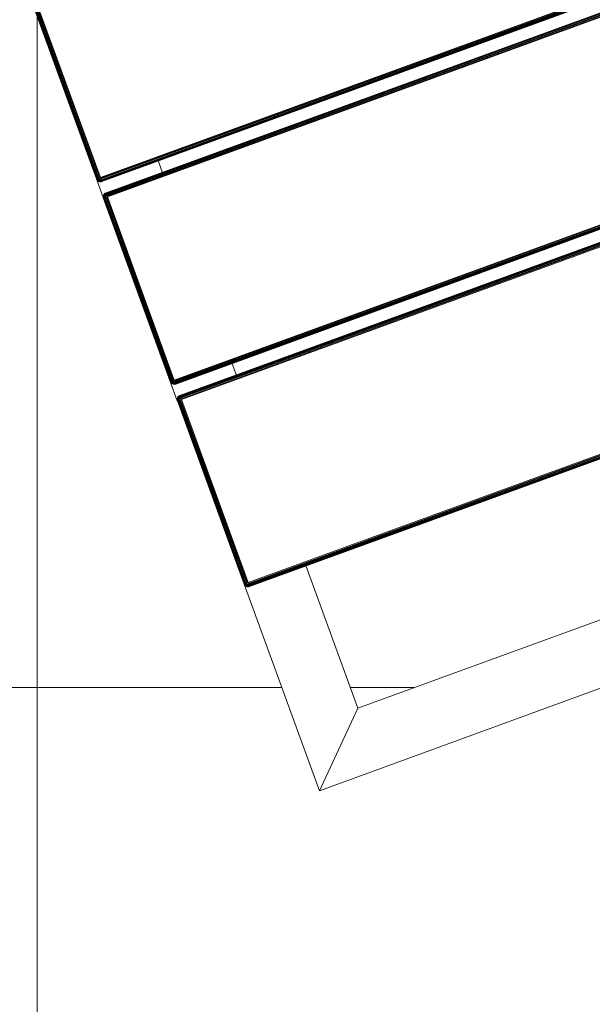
# Model space of a CAD drawing. Header units: millimetres. Extents: x -68595 to 26741, y -534 to 35396.
# Tile 75 of 172: x -57519 to -57252, y 24854 to 25313. Entities that reach past the tile are written whole.
import ezdxf

# ---------------------------------------------------------------- set-up
doc = ezdxf.new("R2010")
doc.units = ezdxf.units.MM
for name, color, linetype, lineweight, true_color in [('Furniture-1', 7, 'Continuous', 9, 0xaaaaaa), ('Kohvikulaud-1', 7, 'Continuous', 9, 0xaaaaaa), ('Surface Pattern-1', 7, 'Continuous', 9, 0x232323)]:
    doc.layers.add(name, color=color, linetype=linetype, lineweight=lineweight, true_color=true_color)

# ---------------------------------------------------------------- blocks, each defined once
blk = doc.blocks.new('MA_Kohvikulaud - Kohvikulaud_DWG-V70-Sisehoov')
at = {"layer": 'Kohvikulaud-1'}
for p, q in [((556.12, -448), (556.12, 448)), ((556.49, 448), (556.49, -448)), ((556.86, 448), (556.86, -448)), ((557.22, 448), (557.22, -448)), ((557.54, 448), (557.54, -448)), ((557.8, 448), (557.8, -448)), ((557.98, 448), (557.98, -448)), ((558.09, -448), (558.09, 448)), ((563.78, 448), (563.78, -448)), ((563.89, 448), (563.89, -448)), ((564.08, 448), (564.08, -448)), ((564.34, 448), (564.34, -448)), ((564.66, 448), (564.66, -448)), ((565.01, 448), (565.01, -448)), ((565.39, -448), (565.39, 448)), ((565.75, 448), (565.75, -448)), ((656.75, -448), (656.75, 448)), ((657.11, 448), (657.11, -448)), ((657.49, 448), (657.49, -448)), ((657.84, 448), (657.84, -448)), ((658.16, 448), (658.16, -448)), ((658.42, 448), (658.42, -448)), ((658.61, 448), (658.61, -448)), ((658.72, -448), (658.72, 448)), ((664.41, -448), (664.41, 448)), ((664.52, 448), (664.52, -448)), ((664.7, -448), (664.7, 448)), ((664.96, -448), (664.96, 448)), ((665.28, -448), (665.28, 448)), ((665.64, -448), (665.64, 448)), ((666.01, -448), (666.01, 448)), ((666.38, 448), (666.38, -448)), ((757.37, -448), (757.37, 448)), ((757.74, 448), (757.74, -448)), ((758.11, -448), (758.11, 448)), ((758.47, -448), (758.47, 448)), ((758.79, -448), (758.79, 448)), ((759.05, -448), (759.05, 448)), ((759.23, -448), (759.23, 448)), ((759.34, -448), (759.34, 448)), ((860, 450), (860, -450)), ((830, -420), (830, 420)), ((557.8, -420), (564.08, -420)), ((658.42, -420), (664.7, -420)), ((759.05, -420), (830, -420)), ((830, -420), (860, -450)), ((860, -450), (830, -420)), ((465.13, -448), (556.12, -448)), ((556.12, -448.36), (465.13, -448.36)), ((556.12, -448.74), (465.13, -448.74)), ((556.12, -449.09), (465.13, -449.09)), ((556.12, -449.41), (465.13, -449.41)), ((556.12, -449.67), (465.13, -449.67)), ((556.12, -449.86), (465.13, -449.86)), ((465.13, -449.97), (556.12, -449.97)), ((565.74, -450), (556.11, -450)), ((556.12, -448), (556.49, -448)), ((556.16, -448.36), (556.12, -448)), ((556.12, -448.74), (556.16, -448.36)), ((556.12, -449.09), (556.19, -448.73)), ((556.12, -449.09), (556.19, -448.73)), ((556.12, -449.09), (556.32, -449.08)), ((556.12, -449.09), (556.12, -449.41)), ((556.12, -449.41), (556.38, -449.39)), ((556.12, -449.41), (556.12, -449.67)), ((556.12, -449.67), (556.43, -449.65)), ((556.12, -449.67), (556.12, -449.86)), ((556.12, -449.86), (556.46, -449.83)), ((556.12, -449.86), (556.12, -449.97)), ((556.12, -449.97), (556.48, -449.93)), ((556.49, -449.97), (556.12, -450)), ((556.12, -449.97), (556.12, -450)), ((556.12, -450), (556.49, -449.97)), ((556.26, -448.72), (556.53, -449.02)), ((556.26, -448.72), (556.32, -449.08)), ((556.53, -449.02), (556.32, -449.08)), ((556.32, -449.08), (556.38, -449.39)), ((556.65, -449.31), (556.38, -449.39)), ((556.38, -449.39), (556.43, -449.65)), ((556.4, -448.68), (556.72, -448.92)), ((556.4, -448.68), (556.53, -449.02)), ((556.74, -449.56), (556.43, -449.65)), ((556.43, -449.65), (556.46, -449.83)), ((556.81, -449.73), (556.46, -449.83)), ((556.46, -449.83), (556.48, -449.93)), ((556.48, -449.93), (556.85, -449.83)), ((556.49, -449.97), (556.48, -449.93)), ((556.49, -448), (556.86, -448)), ((556.86, -449.86), (556.49, -449.97)), ((556.49, -449.97), (556.86, -449.86)), ((556.53, -448.62), (556.9, -448.77)), ((556.53, -448.62), (556.72, -448.92)), ((556.72, -448.92), (556.53, -449.02)), ((556.53, -449.02), (556.65, -449.31)), ((556.65, -448.52), (557.04, -448.6)), ((556.65, -448.52), (556.9, -448.77)), ((556.9, -449.18), (556.65, -449.31)), ((556.65, -449.31), (556.74, -449.56)), ((556.9, -448.77), (556.72, -448.92)), ((556.72, -448.92), (556.9, -449.18)), ((556.74, -448.4), (557.14, -448.4)), ((556.74, -448.4), (557.04, -448.6)), ((557.04, -449.4), (556.74, -449.56)), ((556.74, -449.56), (556.81, -449.73)), ((557.2, -448.2), (556.81, -448.27)), ((556.81, -448.27), (557.14, -448.4)), ((557.14, -449.56), (556.81, -449.73)), ((556.81, -449.73), (556.85, -449.83)), ((556.85, -449.83), (557.2, -449.65)), ((556.86, -449.86), (556.85, -449.83)), ((556.86, -448), (557.22, -448)), ((556.86, -448), (557.2, -448.2)), ((557.22, -449.67), (556.86, -449.86)), ((556.86, -449.86), (557.22, -449.67)), ((557.04, -448.6), (556.9, -448.77)), ((556.9, -448.77), (557.13, -449)), ((557.13, -449), (556.9, -449.18)), ((556.9, -449.18), (557.04, -449.4)), ((557.14, -448.4), (557.04, -448.6)), ((557.04, -448.6), (557.31, -448.77)), ((557.31, -449.18), (557.04, -449.4)), ((557.04, -449.4), (557.14, -449.56)), ((557.31, -448.77), (557.13, -449)), ((557.13, -449), (557.31, -449.18)), ((557.2, -448.2), (557.14, -448.4)), ((557.14, -448.4), (557.44, -448.52)), ((557.44, -449.31), (557.14, -449.56)), ((557.14, -449.56), (557.2, -449.65)), ((557.22, -448), (557.2, -448.2)), ((557.52, -448.26), (557.2, -448.2)), ((557.2, -449.65), (557.52, -449.39)), ((557.22, -449.67), (557.2, -449.65)), ((557.22, -448), (557.54, -448)), ((557.54, -449.41), (557.22, -449.67)), ((557.22, -449.67), (557.54, -449.41)), ((557.44, -448.52), (557.31, -448.77)), ((557.31, -448.77), (557.53, -448.92)), ((557.53, -448.92), (557.31, -449.18)), ((557.31, -449.18), (557.44, -449.31)), ((557.52, -448.26), (557.44, -448.52)), ((557.44, -448.52), (557.68, -448.62)), ((557.68, -449.02), (557.44, -449.31)), ((557.44, -449.31), (557.52, -449.39)), ((557.54, -448), (557.52, -448.26)), ((557.77, -448.3), (557.52, -448.26)), ((557.52, -449.39), (557.77, -449.08)), ((557.54, -449.41), (557.52, -449.39)), ((557.68, -448.62), (557.53, -448.92)), ((557.53, -448.92), (557.68, -449.02)), ((557.54, -448), (557.8, -448)), ((557.8, -449.09), (557.54, -449.41)), ((557.54, -449.41), (557.8, -449.09)), ((557.77, -448.3), (557.68, -448.62)), ((557.68, -448.62), (557.85, -448.68)), ((557.85, -448.68), (557.68, -449.02)), ((557.68, -449.02), (557.77, -449.08)), ((557.8, -448), (557.77, -448.3)), ((557.95, -448.34), (557.77, -448.3)), ((557.77, -449.08), (557.95, -448.72)), ((557.8, -449.09), (557.77, -449.08)), ((557.8, -448), (557.98, -448)), ((557.98, -448.74), (557.8, -449.09)), ((557.8, -449.09), (557.98, -448.74)), ((557.95, -448.34), (557.85, -448.68)), ((557.85, -448.68), (557.95, -448.72)), ((557.98, -448), (557.95, -448.34)), ((558.06, -448.36), (557.95, -448.34)), ((557.95, -448.72), (558.06, -448.36)), ((557.98, -448.74), (557.95, -448.72)), ((557.98, -448), (558.09, -448)), ((558.09, -448.36), (557.98, -448.74)), ((557.98, -448.74), (558.09, -448.36)), ((558.09, -448), (558.06, -448.36)), ((558.09, -448.36), (558.06, -448.36)), ((558.12, -448), (558.09, -448.36)), ((558.09, -448), (558.12, -448)), ((558.09, -448.36), (558.12, -448)), ((563.78, -448.36), (563.75, -448)), ((563.78, -448), (563.75, -448)), ((563.75, -448), (563.78, -448.36)), ((563.89, -448), (563.78, -448)), ((563.78, -448), (563.82, -448.36)), ((563.89, -448.74), (563.78, -448.36)), ((563.78, -448.36), (563.82, -448.36)), ((563.78, -448.36), (563.89, -448.74)), ((563.92, -448.34), (563.82, -448.36)), ((563.82, -448.36), (563.92, -448.72)), ((564.08, -448), (563.89, -448)), ((563.89, -448), (563.92, -448.34)), ((563.89, -448.74), (563.92, -448.72)), ((564.08, -449.09), (563.89, -448.74)), ((563.89, -448.74), (564.08, -449.09)), ((564.1, -448.3), (563.92, -448.34)), ((564.02, -448.68), (563.92, -448.34)), ((564.02, -448.68), (563.92, -448.72)), ((563.92, -448.72), (564.1, -449.08)), ((564.19, -448.62), (564.02, -448.68)), ((564.19, -449.02), (564.02, -448.68)), ((564.34, -448), (564.08, -448)), ((564.08, -448), (564.1, -448.3)), ((564.08, -449.09), (564.1, -449.08)), ((564.34, -449.41), (564.08, -449.09)), ((564.08, -449.09), (564.34, -449.41)), ((564.36, -448.26), (564.1, -448.3)), ((564.19, -448.62), (564.1, -448.3)), ((564.19, -449.02), (564.1, -449.08)), ((564.1, -449.08), (564.36, -449.39)), ((564.44, -448.52), (564.19, -448.62)), ((564.35, -448.92), (564.19, -448.62)), ((564.35, -448.92), (564.19, -449.02)), ((564.44, -449.31), (564.19, -449.02)), ((564.66, -448), (564.34, -448)), ((564.34, -448), (564.36, -448.26)), ((564.34, -449.41), (564.36, -449.39)), ((564.66, -449.67), (564.34, -449.41)), ((564.34, -449.41), (564.66, -449.67)), ((564.57, -448.77), (564.35, -448.92)), ((564.57, -449.18), (564.35, -448.92)), ((564.67, -448.2), (564.36, -448.26)), ((564.44, -448.52), (564.36, -448.26)), ((564.44, -449.31), (564.36, -449.39)), ((564.36, -449.39), (564.67, -449.65)), ((564.73, -448.4), (564.44, -448.52)), ((564.57, -448.77), (564.44, -448.52)), ((564.57, -449.18), (564.44, -449.31)), ((564.73, -449.56), (564.44, -449.31)), ((564.83, -448.6), (564.57, -448.77)), ((564.75, -449), (564.57, -448.77)), ((564.75, -449), (564.57, -449.18)), ((564.83, -449.4), (564.57, -449.18)), ((565.01, -448), (564.66, -448)), ((564.66, -448), (564.67, -448.2)), ((564.66, -449.67), (564.67, -449.65)), ((565.01, -449.86), (564.66, -449.67)), ((564.66, -449.67), (565.01, -449.86)), ((565.02, -448.07), (564.67, -448.2)), ((564.67, -448.2), (565.03, -448.13)), ((564.73, -448.4), (564.67, -448.2)), ((564.73, -449.56), (564.67, -449.65)), ((564.67, -449.65), (565.03, -449.83)), ((565.03, -448.13), (564.73, -448.4)), ((565.07, -448.27), (564.73, -448.4)), ((564.83, -448.6), (564.73, -448.4)), ((564.83, -449.4), (564.73, -449.56)), ((565.07, -449.73), (564.73, -449.56)), ((564.98, -448.77), (564.75, -449)), ((564.98, -449.18), (564.75, -449)), ((565.07, -448.27), (564.83, -448.6)), ((565.13, -448.4), (564.83, -448.6)), ((564.98, -448.77), (564.83, -448.6)), ((564.98, -449.18), (564.83, -449.4)), ((565.13, -449.56), (564.83, -449.4)), ((565.13, -448.4), (564.98, -448.77)), ((565.23, -448.52), (564.98, -448.77)), ((565.15, -448.92), (564.98, -448.77)), ((565.15, -448.92), (564.98, -449.18)), ((565.23, -449.31), (564.98, -449.18)), ((565.01, -449.86), (565.03, -449.83)), ((565.39, -449.97), (565.01, -449.86)), ((565.01, -449.86), (565.39, -449.97)), ((565.02, -448.07), (565.39, -448)), ((565.07, -449.73), (565.03, -449.83)), ((565.03, -449.83), (565.39, -449.93)), ((565.13, -449.56), (565.07, -449.73)), ((565.41, -449.83), (565.07, -449.73)), ((565.23, -449.31), (565.13, -449.56)), ((565.45, -449.65), (565.13, -449.56)), ((565.23, -448.52), (565.15, -448.92)), ((565.35, -448.62), (565.15, -448.92)), ((565.35, -449.02), (565.15, -448.92)), ((565.35, -449.02), (565.23, -449.31)), ((565.49, -449.39), (565.23, -449.31)), ((565.35, -448.62), (565.35, -449.02)), ((565.48, -448.68), (565.35, -449.02)), ((565.55, -449.08), (565.35, -449.02)), ((565.39, -448.03), (565.75, -448)), ((565.39, -449.93), (565.41, -449.83)), ((565.39, -449.97), (565.39, -449.93)), ((565.75, -449.97), (565.39, -449.93)), ((565.75, -450), (565.39, -449.97)), ((565.39, -449.97), (565.75, -450)), ((565.41, -449.83), (565.45, -449.65)), ((565.75, -449.86), (565.41, -449.83)), ((565.45, -449.65), (565.49, -449.39)), ((565.75, -449.67), (565.45, -449.65)), ((565.55, -449.08), (565.48, -448.68)), ((565.49, -449.39), (565.55, -449.08)), ((565.75, -449.41), (565.49, -449.39)), ((565.75, -448.74), (565.55, -449.08)), ((565.75, -449.09), (565.55, -449.08)), ((565.75, -448), (656.75, -448)), ((565.75, -448), (565.75, -448.36)), ((656.75, -448.36), (565.75, -448.36)), ((565.75, -448.74), (565.75, -448.36)), ((565.75, -448.74), (656.75, -448.74)), ((565.75, -448.74), (565.75, -449.09)), ((565.75, -449.09), (656.75, -449.09)), ((565.75, -449.09), (565.75, -449.41)), ((565.75, -449.41), (656.75, -449.41)), ((565.75, -449.41), (565.75, -449.67)), ((565.75, -449.67), (656.75, -449.67)), ((565.75, -449.67), (565.75, -449.86)), ((565.75, -449.86), (656.75, -449.86)), ((565.75, -449.86), (565.75, -449.97)), ((565.75, -449.97), (656.75, -449.97)), ((565.75, -449.97), (565.75, -450)), ((666.36, -450), (656.74, -450)), ((656.75, -448), (657.11, -448)), ((656.78, -448.36), (656.75, -448)), ((656.78, -448.36), (656.75, -448.74)), ((656.75, -449.09), (656.82, -448.73)), ((656.75, -449.09), (656.82, -448.73)), ((656.75, -449.09), (656.95, -449.08)), ((656.75, -449.09), (656.75, -449.41)), ((656.75, -449.41), (657.01, -449.39)), ((656.75, -449.41), (656.75, -449.67)), ((656.75, -449.67), (657.05, -449.65)), ((656.75, -449.67), (656.75, -449.86)), ((656.75, -449.86), (657.09, -449.83)), ((656.75, -449.86), (656.75, -449.97)), ((656.75, -449.97), (657.11, -449.93)), ((657.11, -449.97), (656.75, -450)), ((656.75, -449.97), (656.75, -450)), ((656.75, -450), (657.11, -449.97)), ((656.88, -448.72), (657.15, -449.02)), ((656.88, -448.72), (656.95, -449.08)), ((657.15, -449.02), (656.95, -449.08)), ((656.95, -449.08), (657.01, -449.39)), ((657.27, -449.31), (657.01, -449.39)), ((657.01, -449.39), (657.05, -449.65)), ((657.02, -448.68), (657.35, -448.92)), ((657.02, -448.68), (657.15, -449.02)), ((657.37, -449.56), (657.05, -449.65)), ((657.05, -449.65), (657.09, -449.83)), ((657.43, -449.73), (657.09, -449.83)), ((657.09, -449.83), (657.11, -449.93)), ((657.11, -448), (657.49, -448)), ((657.11, -449.93), (657.47, -449.83)), ((657.49, -449.86), (657.11, -449.97)), ((657.11, -449.97), (657.49, -449.86)), ((657.11, -449.97), (657.11, -449.93)), ((657.15, -448.62), (657.52, -448.77)), ((657.15, -448.62), (657.35, -448.92)), ((657.35, -448.92), (657.15, -449.02)), ((657.15, -449.02), (657.27, -449.31)), ((657.27, -448.52), (657.67, -448.6)), ((657.27, -448.52), (657.52, -448.77)), ((657.52, -449.18), (657.27, -449.31)), ((657.27, -449.31), (657.37, -449.56)), ((657.52, -448.77), (657.35, -448.92)), ((657.35, -448.92), (657.52, -449.18)), ((657.37, -448.4), (657.77, -448.4)), ((657.37, -448.4), (657.67, -448.6)), ((657.67, -449.4), (657.37, -449.56)), ((657.37, -449.56), (657.43, -449.73)), ((657.83, -448.2), (657.43, -448.27)), ((657.43, -448.27), (657.77, -448.4)), ((657.77, -449.56), (657.43, -449.73)), ((657.43, -449.73), (657.47, -449.83)), ((657.47, -449.83), (657.83, -449.65)), ((657.49, -449.86), (657.47, -449.83)), ((657.49, -448), (657.84, -448)), ((657.49, -448), (657.83, -448.2)), ((657.84, -449.67), (657.49, -449.86)), ((657.49, -449.86), (657.84, -449.67)), ((657.67, -448.6), (657.52, -448.77)), ((657.52, -448.77), (657.75, -449)), ((657.75, -449), (657.52, -449.18)), ((657.52, -449.18), (657.67, -449.4)), ((657.77, -448.4), (657.67, -448.6)), ((657.67, -448.6), (657.93, -448.77)), ((657.93, -449.18), (657.67, -449.4)), ((657.67, -449.4), (657.77, -449.56)), ((657.93, -448.77), (657.75, -449)), ((657.75, -449), (657.93, -449.18)), ((657.83, -448.2), (657.77, -448.4)), ((657.77, -448.4), (658.06, -448.52)), ((658.06, -449.31), (657.77, -449.56)), ((657.77, -449.56), (657.83, -449.65)), ((657.84, -448), (657.83, -448.2)), ((658.14, -448.26), (657.83, -448.2)), ((657.83, -449.65), (658.14, -449.39)), ((657.84, -449.67), (657.83, -449.65)), ((657.84, -448), (658.16, -448)), ((658.16, -449.41), (657.84, -449.67)), ((657.84, -449.67), (658.16, -449.41)), ((658.06, -448.52), (657.93, -448.77)), ((657.93, -448.77), (658.15, -448.92)), ((658.15, -448.92), (657.93, -449.18)), ((657.93, -449.18), (658.06, -449.31)), ((658.14, -448.26), (658.06, -448.52)), ((658.06, -448.52), (658.31, -448.62)), ((658.31, -449.02), (658.06, -449.31)), ((658.06, -449.31), (658.14, -449.39)), ((658.16, -448), (658.14, -448.26)), ((658.4, -448.3), (658.14, -448.26)), ((658.14, -449.39), (658.4, -449.08)), ((658.16, -449.41), (658.14, -449.39)), ((658.31, -448.62), (658.15, -448.92)), ((658.15, -448.92), (658.31, -449.02)), ((658.16, -448), (658.42, -448)), ((658.42, -449.09), (658.16, -449.41)), ((658.16, -449.41), (658.42, -449.09)), ((658.4, -448.3), (658.31, -448.62)), ((658.31, -448.62), (658.48, -448.68)), ((658.48, -448.68), (658.31, -449.02)), ((658.31, -449.02), (658.4, -449.08)), ((658.42, -448), (658.4, -448.3)), ((658.58, -448.34), (658.4, -448.3)), ((658.4, -449.08), (658.58, -448.72)), ((658.42, -449.09), (658.4, -449.08)), ((658.42, -448), (658.61, -448)), ((658.61, -448.74), (658.42, -449.09)), ((658.42, -449.09), (658.61, -448.74)), ((658.58, -448.34), (658.48, -448.68)), ((658.48, -448.68), (658.58, -448.72)), ((658.61, -448), (658.58, -448.34)), ((658.68, -448.36), (658.58, -448.34)), ((658.58, -448.72), (658.68, -448.36)), ((658.61, -448.74), (658.58, -448.72)), ((658.61, -448), (658.72, -448)), ((658.72, -448.36), (658.61, -448.74)), ((658.61, -448.74), (658.72, -448.36)), ((658.72, -448), (658.68, -448.36)), ((658.72, -448.36), (658.68, -448.36)), ((658.75, -448), (658.72, -448.36)), ((658.72, -448), (658.75, -448)), ((658.72, -448.36), (658.75, -448)), ((664.41, -448.36), (664.37, -448)), ((664.41, -448), (664.37, -448)), ((664.37, -448), (664.41, -448.36)), ((664.52, -448), (664.41, -448)), ((664.41, -448), (664.44, -448.36)), ((664.52, -448.74), (664.41, -448.36)), ((664.41, -448.36), (664.44, -448.36)), ((664.41, -448.36), (664.52, -448.74)), ((664.55, -448.34), (664.44, -448.36)), ((664.44, -448.36), (664.55, -448.72)), ((664.7, -448), (664.52, -448)), ((664.52, -448), (664.55, -448.34)), ((664.52, -448.74), (664.55, -448.72)), ((664.7, -449.09), (664.52, -448.74)), ((664.52, -448.74), (664.7, -449.09)), ((664.73, -448.3), (664.55, -448.34)), ((664.65, -448.68), (664.55, -448.34)), ((664.65, -448.68), (664.55, -448.72)), ((664.55, -448.72), (664.73, -449.08)), ((664.82, -448.62), (664.65, -448.68)), ((664.82, -449.02), (664.65, -448.68)), ((664.96, -448), (664.7, -448)), ((664.7, -448), (664.73, -448.3)), ((664.7, -449.09), (664.73, -449.08)), ((664.96, -449.41), (664.7, -449.09)), ((664.7, -449.09), (664.96, -449.41)), ((664.98, -448.26), (664.73, -448.3)), ((664.82, -448.62), (664.73, -448.3)), ((664.82, -449.02), (664.73, -449.08)), ((664.73, -449.08), (664.98, -449.39)), ((665.06, -448.52), (664.82, -448.62)), ((664.97, -448.92), (664.82, -448.62)), ((664.97, -448.92), (664.82, -449.02)), ((665.06, -449.31), (664.82, -449.02)), ((665.28, -448), (664.96, -448)), ((664.96, -448), (664.98, -448.26)), ((664.96, -449.41), (664.98, -449.39)), ((665.28, -449.67), (664.96, -449.41)), ((664.96, -449.41), (665.28, -449.67)), ((665.19, -448.77), (664.97, -448.92)), ((665.19, -449.18), (664.97, -448.92)), ((665.3, -448.2), (664.98, -448.26)), ((665.06, -448.52), (664.98, -448.26)), ((665.06, -449.31), (664.98, -449.39)), ((664.98, -449.39), (665.3, -449.65)), ((665.36, -448.4), (665.06, -448.52)), ((665.19, -448.77), (665.06, -448.52)), ((665.19, -449.18), (665.06, -449.31)), ((665.36, -449.56), (665.06, -449.31)), ((665.46, -448.6), (665.19, -448.77)), ((665.37, -449), (665.19, -448.77)), ((665.37, -449), (665.19, -449.18)), ((665.46, -449.4), (665.19, -449.18)), ((665.64, -448), (665.28, -448)), ((665.28, -448), (665.3, -448.2)), ((665.28, -449.67), (665.3, -449.65)), ((665.64, -449.86), (665.28, -449.67)), ((665.28, -449.67), (665.64, -449.86)), ((665.64, -448.07), (665.3, -448.2)), ((665.3, -448.2), (665.65, -448.13)), ((665.36, -448.4), (665.3, -448.2)), ((665.36, -449.56), (665.3, -449.65)), ((665.3, -449.65), (665.65, -449.83)), ((665.65, -448.13), (665.36, -448.4)), ((665.69, -448.27), (665.36, -448.4)), ((665.46, -448.6), (665.36, -448.4)), ((665.46, -449.4), (665.36, -449.56)), ((665.69, -449.73), (665.36, -449.56)), ((665.6, -448.77), (665.37, -449)), ((665.6, -449.18), (665.37, -449)), ((665.69, -448.27), (665.46, -448.6)), ((665.76, -448.4), (665.46, -448.6)), ((665.6, -448.77), (665.46, -448.6)), ((665.6, -449.18), (665.46, -449.4)), ((665.76, -449.56), (665.46, -449.4)), ((665.76, -448.4), (665.6, -448.77)), ((665.85, -448.52), (665.6, -448.77)), ((665.78, -448.92), (665.6, -448.77)), ((665.78, -448.92), (665.6, -449.18)), ((665.85, -449.31), (665.6, -449.18)), ((665.64, -448.07), (666.01, -448)), ((665.64, -449.86), (665.65, -449.83)), ((666.01, -449.97), (665.64, -449.86)), ((665.64, -449.86), (666.01, -449.97)), ((665.69, -449.73), (665.65, -449.83)), ((665.65, -449.83), (666.02, -449.93)), ((665.76, -449.56), (665.69, -449.73)), ((666.04, -449.83), (665.69, -449.73)), ((665.85, -449.31), (665.76, -449.56)), ((666.07, -449.65), (665.76, -449.56)), ((665.85, -448.52), (665.78, -448.92)), ((665.97, -448.62), (665.78, -448.92)), ((665.97, -449.02), (665.78, -448.92)), ((665.97, -449.02), (665.85, -449.31)), ((666.12, -449.39), (665.85, -449.31)), ((665.97, -448.62), (665.97, -449.02)), ((666.1, -448.68), (665.97, -449.02)), ((666.18, -449.08), (665.97, -449.02)), ((666.01, -448.03), (666.38, -448)), ((666.01, -449.97), (666.02, -449.93)), ((666.38, -450), (666.01, -449.97)), ((666.01, -449.97), (666.38, -450)), ((666.02, -449.93), (666.04, -449.83)), ((666.38, -449.97), (666.02, -449.93)), ((666.04, -449.83), (666.07, -449.65)), ((666.38, -449.86), (666.04, -449.83)), ((666.07, -449.65), (666.12, -449.39)), ((666.38, -449.67), (666.07, -449.65)), ((666.18, -449.08), (666.1, -448.68)), ((666.12, -449.39), (666.18, -449.08)), ((666.38, -449.41), (666.12, -449.39)), ((666.38, -448.74), (666.18, -449.08)), ((666.38, -449.09), (666.18, -449.08)), ((666.38, -448), (757.37, -448)), ((666.38, -448), (666.38, -448.36)), ((757.37, -448.36), (666.38, -448.36)), ((666.38, -448.36), (666.38, -448.74)), ((757.37, -448.74), (666.38, -448.74)), ((666.38, -448.74), (666.38, -449.09)), ((757.37, -449.09), (666.38, -449.09)), ((666.38, -449.09), (666.38, -449.41)), ((757.37, -449.41), (666.38, -449.41)), ((666.38, -449.41), (666.38, -449.67)), ((757.37, -449.67), (666.38, -449.67)), ((666.38, -449.67), (666.38, -449.86)), ((757.37, -449.86), (666.38, -449.86)), ((666.38, -449.86), (666.38, -449.97)), ((666.38, -449.97), (757.37, -449.97)), ((666.38, -449.97), (666.38, -450)), ((860, -450), (757.36, -450)), ((757.37, -448), (757.74, -448)), ((757.41, -448.36), (757.37, -448)), ((757.37, -448.74), (757.41, -448.36)), ((757.37, -448.74), (757.37, -449.09)), ((757.37, -449.09), (757.57, -449.08)), ((757.37, -449.09), (757.37, -449.41)), ((757.37, -449.41), (757.63, -449.39)), ((757.37, -449.41), (757.37, -449.67)), ((757.37, -449.67), (757.68, -449.65)), ((757.37, -449.67), (757.37, -449.86)), ((757.37, -449.86), (757.71, -449.83)), ((757.37, -449.86), (757.37, -449.97)), ((757.37, -449.97), (757.73, -449.93)), ((757.74, -449.97), (757.37, -450)), ((757.37, -449.97), (757.37, -450)), ((757.37, -450), (757.74, -449.97)), ((757.44, -448.73), (757.57, -449.08)), ((757.51, -448.72), (757.78, -449.02)), ((757.57, -449.08), (757.51, -448.72)), ((757.78, -449.02), (757.57, -449.08)), ((757.57, -449.08), (757.63, -449.39)), ((757.9, -449.31), (757.63, -449.39)), ((757.63, -449.39), (757.68, -449.65)), ((757.65, -448.68), (757.97, -448.92)), ((757.65, -448.68), (757.78, -449.02)), ((757.99, -449.56), (757.68, -449.65)), ((757.68, -449.65), (757.71, -449.83)), ((758.06, -449.73), (757.71, -449.83)), ((757.71, -449.83), (757.73, -449.93)), ((757.73, -449.93), (758.1, -449.83)), ((757.74, -449.97), (757.73, -449.93)), ((758.11, -448), (757.74, -448)), ((758.11, -449.86), (757.74, -449.97)), ((757.74, -449.97), (758.11, -449.86)), ((757.78, -448.62), (758.15, -448.77)), ((757.78, -448.62), (757.97, -448.92)), ((757.97, -448.92), (757.78, -449.02)), ((757.78, -449.02), (757.9, -449.31)), ((757.9, -448.52), (758.29, -448.6)), ((757.9, -448.52), (758.15, -448.77)), ((758.15, -449.18), (757.9, -449.31)), ((757.9, -449.31), (757.99, -449.56)), ((758.15, -448.77), (757.97, -448.92)), ((757.97, -448.92), (758.15, -449.18)), ((757.99, -448.4), (758.39, -448.4)), ((757.99, -448.4), (758.29, -448.6)), ((758.29, -449.4), (757.99, -449.56)), ((757.99, -449.56), (758.06, -449.73)), ((758.45, -448.2), (758.06, -448.27)), ((758.06, -448.27), (758.39, -448.4)), ((758.39, -449.56), (758.06, -449.73)), ((758.06, -449.73), (758.1, -449.83)), ((758.1, -449.83), (758.45, -449.65)), ((758.11, -449.86), (758.1, -449.83)), ((758.11, -448), (758.47, -448)), ((758.11, -448), (758.45, -448.2)), ((758.47, -449.67), (758.11, -449.86)), ((758.11, -449.86), (758.47, -449.67)), ((758.29, -448.6), (758.15, -448.77)), ((758.15, -448.77), (758.38, -449)), ((758.38, -449), (758.15, -449.18)), ((758.15, -449.18), (758.29, -449.4)), ((758.39, -448.4), (758.29, -448.6)), ((758.29, -448.6), (758.56, -448.77)), ((758.56, -449.18), (758.29, -449.4)), ((758.29, -449.4), (758.39, -449.56)), ((758.56, -448.77), (758.38, -449)), ((758.38, -449), (758.56, -449.18)), ((758.45, -448.2), (758.39, -448.4)), ((758.39, -448.4), (758.69, -448.52)), ((758.69, -449.31), (758.39, -449.56)), ((758.39, -449.56), (758.45, -449.65)), ((758.47, -448), (758.45, -448.2)), ((758.77, -448.26), (758.45, -448.2)), ((758.45, -449.65), (758.77, -449.39)), ((758.47, -449.67), (758.45, -449.65)), ((758.47, -448), (758.79, -448)), ((758.79, -449.41), (758.47, -449.67)), ((758.47, -449.67), (758.79, -449.41)), ((758.69, -448.52), (758.56, -448.77)), ((758.56, -448.77), (758.78, -448.92)), ((758.78, -448.92), (758.56, -449.18)), ((758.56, -449.18), (758.69, -449.31)), ((758.77, -448.26), (758.69, -448.52)), ((758.69, -448.52), (758.93, -448.62)), ((758.93, -449.02), (758.69, -449.31)), ((758.69, -449.31), (758.77, -449.39)), ((758.79, -448), (758.77, -448.26)), ((759.02, -448.3), (758.77, -448.26)), ((758.77, -449.39), (759.02, -449.08)), ((758.79, -449.41), (758.77, -449.39)), ((758.93, -448.62), (758.78, -448.92)), ((758.78, -448.92), (758.93, -449.02)), ((758.79, -448), (759.05, -448)), ((759.05, -449.09), (758.79, -449.41)), ((758.79, -449.41), (759.05, -449.09)), ((759.02, -448.3), (758.93, -448.62)), ((758.93, -448.62), (759.1, -448.68)), ((759.1, -448.68), (758.93, -449.02)), ((758.93, -449.02), (759.02, -449.08)), ((759.05, -448), (759.02, -448.3)), ((759.2, -448.34), (759.02, -448.3)), ((759.02, -449.08), (759.2, -448.72)), ((759.05, -449.09), (759.02, -449.08)), ((759.05, -448), (759.23, -448)), ((759.23, -448.74), (759.05, -449.09)), ((759.05, -449.09), (759.23, -448.74)), ((759.2, -448.34), (759.1, -448.68)), ((759.1, -448.68), (759.2, -448.72)), ((759.23, -448), (759.2, -448.34)), ((759.31, -448.36), (759.2, -448.34)), ((759.2, -448.72), (759.31, -448.36)), ((759.23, -448.74), (759.2, -448.72)), ((759.23, -448), (759.34, -448)), ((759.34, -448.36), (759.23, -448.74)), ((759.23, -448.74), (759.34, -448.36)), ((759.34, -448), (759.31, -448.36)), ((759.34, -448.36), (759.31, -448.36)), ((759.38, -448), (759.34, -448.36)), ((759.34, -448), (759.38, -448)), ((759.34, -448.36), (759.38, -448))]:
    blk.add_line(p, q, dxfattribs=at)
blk = doc.blocks.new('MA_Kohvikulaud - MA_Kohvikulaud-V71-Sisehoov')
blk.add_blockref('MA_Kohvikulaud - Kohvikulaud_DWG-V70-Sisehoov', (-357.3, 23.93))

msp = doc.modelspace()

# ---------------------------------------------------------------- hatches: boundary and pattern name
at = {"layer": 'Surface Pattern-1'}
h = msp.add_hatch(dxfattribs=at)
h.set_pattern_fill('FP_11', color=256, style=0, pattern_type=2)
h.set_pattern_definition([(180, (-60511.6, 28001.26), (-7e-14, -600), []), (270, (-60511.6, 28001.26), (600, 4e-14), [])])
h.paths.add_polyline_path([(-56372.24, 23783.07), (-52926.5, 28355.73), (-52913.6, 29348.17), (-57646.08, 29348.17), (-57646.08, 27269.19), (-59908.79, 25551.47), (-56383.81, 23788.85)])
h.paths.add_polyline_path([(-56972.18, 24224.63), (-57032.44, 24396.47), (-57028.67, 24397.82), (-57033.09, 24413.51), (-57030.77, 24414.61), (-56944.92, 24445.32), (-56962.79, 24495.28), (-57056.95, 24461.6), (-57053.35, 24451.56), (-57081.6, 24441.45), (-57240.36, 24885.25), (-57212.11, 24895.35), (-57208.52, 24885.31), (-56784.81, 25036.88), (-56788.41, 25046.92), (-56760.16, 25057.03), (-56602.05, 24613), (-56629.65, 24603.13), (-56633.24, 24613.17), (-56727.4, 24579.49), (-56709.53, 24529.53), (-56620.06, 24560.5), (-56619.77, 24560.25), (-56614.65, 24545.93), (-56609.79, 24547.61), (-56548.47, 24376.2), (-56971.16, 24224.99)])
h.paths.add_polyline_path([(-56956.88, 24270.94), (-56589.83, 24402.74), (-56599.61, 24430.07), (-56966.82, 24298.71), (-56957.9, 24273.79)])
h.paths.add_polyline_path([(-56916.67, 24455.43), (-56737.77, 24519.42), (-56755.65, 24569.39), (-56934.54, 24505.39), (-56917.53, 24457.84)])
h.paths.add_polyline_path([(-57066.17, 24576.46), (-56698.96, 24707.82), (-56700.65, 24712.53), (-57067.86, 24581.16), (-57067.33, 24579.7)])
h.paths.add_polyline_path([(-57103.64, 24681.21), (-56736.43, 24812.57), (-56738.12, 24817.27), (-57105.33, 24685.91)])
h.paths.add_polyline_path([(-57141.12, 24785.95), (-56773.91, 24917.32), (-56775.59, 24922.02), (-57142.8, 24790.66)])
h.paths.add_polyline_path([(-58248.06, 24880.15), (-58399.63, 25303.85), (-58227.79, 25364.12), (-58226.44, 25360.35), (-58210.75, 25364.77), (-58209.65, 25362.44), (-58178.94, 25276.59), (-58128.98, 25294.47), (-58162.66, 25388.62), (-58173.09, 25386.1), (-58182.81, 25413.28), (-57739.01, 25572.03), (-57728.91, 25543.79), (-57738.95, 25540.19), (-57587.38, 25116.49), (-57577.34, 25120.08), (-57567.23, 25091.84), (-58011.09, 24933.24), (-58020.63, 24961.5), (-58011.09, 24964.92), (-58044.77, 25059.07), (-58094.73, 25041.2), (-58063.76, 24951.73), (-58064.01, 24951.44), (-58078.33, 24946.32), (-58076.65, 24941.46), (-58246.71, 24880.63)])
h.paths.add_polyline_path([(-58221.96, 24921.34), (-58194.19, 24931.28), (-58325.55, 25298.49), (-58353.32, 25288.55), (-58222.35, 24922.44)])
h.paths.add_polyline_path([(-57379.52, 24953.57), (-57687.86, 25799.11), (-56841.95, 26106.4), (-56533.99, 25261.91), (-57378.33, 24954.01)])
h.paths.add_polyline_path([(-57361.62, 24992.03), (-56981.38, 25131.47), (-57005.32, 25197.14), (-57385.81, 25058.38), (-57362.81, 24995.31)])
h.paths.add_polyline_path([(-57916.44, 25030.64), (-57911.74, 25032.32), (-58043.1, 25399.53), (-58047.81, 25397.85), (-57928.21, 25063.54)])
h.paths.add_polyline_path([(-57811.69, 25068.11), (-57806.99, 25069.79), (-57938.35, 25437), (-57943.06, 25435.32), (-57835.06, 25133.42)])
h.paths.add_polyline_path([(-58104.84, 25069.45), (-58054.88, 25087.32), (-58118.87, 25266.22), (-58168.75, 25248.1), (-58105.14, 25070.31)])
h.paths.add_polyline_path([(-57706.94, 25105.58), (-57702.24, 25107.26), (-57833.6, 25474.48), (-57838.31, 25472.79), (-57708.3, 25109.38)])
h.paths.add_polyline_path([(-56952.94, 25141.06), (-56572.45, 25279.81), (-56596.65, 25346.17), (-56977.14, 25207.41), (-56953.72, 25143.19)])
h.paths.add_polyline_path([(-57418.36, 25147.64), (-57037.87, 25286.39), (-57039.79, 25291.67), (-57420.29, 25152.92)])
h.paths.add_polyline_path([(-57452.83, 25242.17), (-57072.34, 25380.92), (-57074.57, 25386.1), (-57454.76, 25247.46)])
h.paths.add_polyline_path([(-57009.68, 25296.66), (-56629.19, 25435.42), (-56631.12, 25440.7), (-57011.61, 25301.95)])
h.paths.add_polyline_path([(-57487.31, 25336.71), (-57106.82, 25475.46), (-57108.74, 25480.74), (-57489.23, 25341.99)])
h.paths.add_polyline_path([(-57044.16, 25391.2), (-56663.67, 25529.95), (-56665.59, 25535.24), (-57046.08, 25396.48)])
h.paths.add_polyline_path([(-57521.78, 25431.24), (-57141.29, 25569.99), (-57143.22, 25575.28), (-57523.71, 25436.53)])
h.paths.add_polyline_path([(-56493.85, 25436.07), (-56503.95, 25464.31), (-56493.91, 25467.91), (-56645.48, 25891.61), (-56655.52, 25888.02), (-56665.63, 25916.26), (-56221.77, 26074.86), (-56211.73, 26046.78), (-56221.77, 26043.18), (-56188.09, 25949.03), (-56138.13, 25966.9), (-56169.1, 26056.37), (-56168.85, 26056.66), (-56154.53, 26061.78), (-56156.21, 26066.64), (-55984.8, 26127.95), (-55833.23, 25704.25), (-56005.07, 25643.98), (-56006.42, 25647.75), (-56022.11, 25643.33), (-56023.21, 25645.66), (-56053.92, 25731.51), (-56103.88, 25713.63), (-56070.2, 25619.48), (-56060.15, 25623.07), (-56050.05, 25594.82), (-56492.93, 25436.39)])
h.paths.add_polyline_path([(-57078.63, 25485.74), (-56698.14, 25624.49), (-56700.07, 25629.77), (-57080.56, 25491.02)])
h.paths.add_polyline_path([(-57556.25, 25525.78), (-57175.76, 25664.53), (-57177.69, 25669.81), (-57558.18, 25531.06)])
h.paths.add_polyline_path([(-56399.26, 25533.62), (-56394.55, 25535.31), (-56525.92, 25902.52), (-56530.62, 25900.84), (-56404.18, 25547.38)])
h.paths.add_polyline_path([(-56294.51, 25571.1), (-56289.8, 25572.78), (-56421.17, 25939.99), (-56425.87, 25938.31), (-56317.88, 25636.41)])
h.paths.add_polyline_path([(-57113.1, 25580.27), (-56732.61, 25719.02), (-56734.54, 25724.31), (-57115.03, 25585.56)])
h.paths.add_polyline_path([(-56189.76, 25608.57), (-56185.05, 25610.25), (-56316.42, 25977.46), (-56321.12, 25975.78), (-56191.12, 25612.37)])
h.paths.add_polyline_path([(-57590.73, 25620.31), (-57210.24, 25759.06), (-57212.16, 25764.35), (-57592.65, 25625.6)])
h.paths.add_polyline_path([(-57147.58, 25674.81), (-56767.09, 25813.56), (-56769.01, 25818.84), (-57149.51, 25680.09), (-57147.66, 25675.03)])
h.paths.add_polyline_path([(-55907.31, 25709.61), (-55879.54, 25719.55), (-56011.34, 26086.6), (-56038.67, 26076.82), (-55910.5, 25718.53)])
h.paths.add_polyline_path([(-57625.2, 25714.85), (-57244.71, 25853.6), (-57246.64, 25858.88), (-57627.13, 25720.13)])
h.paths.add_polyline_path([(-56113.99, 25741.88), (-56064.12, 25760), (-56128.02, 25938.65), (-56177.98, 25920.78), (-56117.04, 25750.4)])
h.paths.add_polyline_path([(-57182.05, 25769.34), (-56801.56, 25908.09), (-56803.49, 25913.38), (-57183.98, 25774.63)])
h.paths.add_polyline_path([(-57216.53, 25863.88), (-56836.04, 26002.63), (-56837.96, 26007.91), (-57218.45, 25869.16)])
h.paths.add_polyline_path([(-57584.59, 25958.63), (-57743.35, 26402.43), (-57715.1, 26412.54), (-57711.51, 26402.49), (-57617.35, 26436.17), (-57635.22, 26486.13), (-57724.69, 26455.16), (-57724.98, 26455.41), (-57730.1, 26469.74), (-57734.96, 26468.05), (-57796.28, 26639.46), (-57372.58, 26791.03), (-57312.31, 26619.19), (-57316.08, 26617.84), (-57311.66, 26602.15), (-57313.99, 26601.05), (-57399.83, 26570.34), (-57381.96, 26520.38), (-57287.8, 26554.06), (-57291.4, 26564.11), (-57263.15, 26574.21), (-57104.55, 26130.36), (-57132.64, 26120.31), (-57136.23, 26130.36), (-57559.94, 25978.78), (-57556.34, 25968.74), (-57559.94, 25967.45)])
h.paths.add_polyline_path([(-57569.16, 26093.64), (-57201.95, 26225), (-57203.63, 26229.71), (-57570.85, 26098.35)])
h.paths.add_polyline_path([(-57606.63, 26198.39), (-57239.42, 26329.75), (-57241.11, 26334.46), (-57608.32, 26203.1)])
h.paths.add_polyline_path([(-55198.65, 26278.17), (-55244.1, 26281.51), (-55274.85, 26286.86), (-55309.16, 26296.5), (-55340.15, 26308.36), (-55371.17, 26324.08), (-55401.71, 26343.51), (-55426.12, 26362.63), (-55453.12, 26388.43), (-55475.67, 26414.79), (-55493.84, 26440.67), (-55510.83, 26470.73), (-55524.99, 26502.59), (-55535.87, 26535.58), (-55543.15, 26568.05), (-55547.27, 26601.24), (-55548.19, 26637.91), (-55545.81, 26669.86), (-55539.95, 26704.44), (-55531.02, 26736.73), (-55518.46, 26769.67), (-55503.39, 26799.61), (-55484.69, 26829.37), (-55462.53, 26857.49), (-55438.4, 26882.64), (-55413.29, 26904.26), (-55382.92, 26925.31), (-55356.85, 26940), (-55324.02, 26954.59), (-55287.86, 26966.24), (-55258.82, 26972.67), (-55222.86, 26976.93), (-55190.37, 26977.79), (-55155.28, 26975.09), (-55122.37, 26969.47), (-55087.42, 26959.59), (-55057.15, 26947.98), (-55026.25, 26932.33), (-54997.46, 26914.21), (-54969.15, 26891.89), (-54945.3, 26869.14), (-54921.64, 26841.55), (-54903.47, 26815.68), (-54886.83, 26786.37), (-54872.32, 26753.76), (-54861.44, 26720.79), (-54854.16, 26688.34), (-54850.03, 26654.96), (-54849.11, 26618.36), (-54851.49, 26586.5), (-54857.35, 26551.89), (-54866.28, 26519.62), (-54878.85, 26486.67), (-54893.91, 26456.74), (-54912.62, 26426.98), (-54934.77, 26398.86), (-54958.91, 26373.71), (-54984.02, 26352.08), (-55011.48, 26332.79), (-55040.46, 26316.35), (-55074.35, 26301.38), (-55106.05, 26290.96), (-55138.94, 26283.63), (-55175.94, 26279.29), (-55191.08, 26278.54)])
h.paths.add_polyline_path([(-57644.11, 26303.14), (-57276.89, 26434.5), (-57278.58, 26439.21), (-57645.79, 26307.84)])
h.paths.add_polyline_path([(-55052.02, 26355.09), (-55045.1, 26359.18), (-55051.49, 26355.4)])
h.paths.add_polyline_path([(-55026.4, 26370.45), (-55019.38, 26375.63), (-55026.34, 26370.5)])
h.paths.add_polyline_path([(-54958.53, 26432.15), (-54953.03, 26439.51), (-54958.2, 26432.59)])
h.paths.add_polyline_path([(-57589.1, 26446.28), (-57410.21, 26510.27), (-57428.32, 26560.15), (-57606.98, 26496.24), (-57592.16, 26454.81)])
h.paths.add_polyline_path([(-54924.93, 26482.71), (-54921.56, 26489.74), (-54924.81, 26482.97)])
h.paths.add_polyline_path([(-54901.85, 26538.84), (-54899.84, 26546.58), (-54901.66, 26539.57)])
h.paths.add_polyline_path([(-57745.15, 26585.59), (-57377.93, 26716.95), (-57387.87, 26744.73), (-57754.92, 26612.92), (-57747.43, 26591.96)])
h.paths.add_polyline_path([(-54890.13, 26598.38), (-54889.68, 26606.37), (-54890.09, 26599.13)])
h.paths.add_polyline_path([(-54890.25, 26659.35), (-54891.36, 26667.05), (-54890.28, 26659.52)])
h.paths.add_polyline_path([(-54896.51, 26696.28), (-54897.34, 26699.61), (-54896.88, 26697.77)])
h.paths.add_polyline_path([(-54925.57, 26774.81), (-54929.66, 26781.73), (-54925.88, 26775.33)])
h.paths.add_polyline_path([(-54940.93, 26800.42), (-54946.11, 26807.44), (-54940.98, 26800.49)])
h.paths.add_polyline_path([(-55002.63, 26868.3), (-55009.99, 26873.8), (-55002.81, 26868.43)])
h.paths.add_polyline_path([(-55053.19, 26901.9), (-55063.15, 26906.64), (-55053.45, 26902.02)])
h.paths.add_polyline_path([(-55109.32, 26924.98), (-55117.06, 26926.98), (-55110.05, 26925.16)])
h.paths.add_polyline_path([(-55168.86, 26936.7), (-55176.85, 26937.15), (-55169.61, 26936.74)])
h.paths.add_polyline_path([(-54908.65, 28393.03), (-55778.65, 28393.03), (-55778.65, 29293.03), (-54878.65, 29293.03), (-54878.65, 28393.03), (-54880.65, 28393.03)])
h.paths.add_polyline_path([(-56234.68, 28401.71), (-56558.79, 28752.86), (-56536.52, 28772.96), (-56527.3, 28762.97), (-56453.81, 28830.8), (-56489.8, 28869.79), (-56560.03, 28806.29), (-56560.75, 28806.8), (-56570.98, 28817.34), (-56574.76, 28814.39), (-56698, 28947.91), (-56367.06, 29252.83), (-56243.82, 29119.31), (-56247.02, 29115.21), (-56237.39, 29103.11), (-56237.84, 29102.35), (-56306.1, 29039.35), (-56270.11, 29000.36), (-56196.62, 29068.18), (-56206.07, 29078.42), (-56184.03, 29098.77), (-55859.92, 28747.62), (-55881.96, 28727.27), (-55891.41, 28737.51), (-56222.09, 28432.3), (-56212.64, 28422.06), (-56222.09, 28413.34)])
h.paths.add_polyline_path([(-54499.96, 28407.53), (-54520.3, 28429.57), (-54510.07, 28439.02), (-54815.28, 28769.7), (-54825.51, 28760.25), (-54845.86, 28782.29), (-54494.71, 29106.4), (-54474.37, 29084.36), (-54484.6, 29074.91), (-54416.78, 29001.43), (-54377.79, 29037.41), (-54441.29, 29107.64), (-54440.78, 29108.37), (-54430.23, 29118.59), (-54433.18, 29122.37), (-54299.66, 29245.61), (-53994.74, 28914.67), (-54128.26, 28791.43), (-54132.36, 28794.64), (-54144.46, 28785), (-54145.22, 28785.45), (-54208.23, 28853.71), (-54247.22, 28817.72), (-54179.39, 28744.23), (-54169.16, 28753.68), (-54148.81, 28731.64), (-54497.3, 28409.98)])
h.paths.add_polyline_path([(-55074.35, 28423.03), (-54908.65, 28423.03), (-54908.65, 28493.66), (-55313.65, 28493.66), (-55313.65, 28423.03)])
h.paths.add_polyline_path([(-55343.65, 28423.03), (-55343.65, 28493.66), (-55748.65, 28493.66), (-55748.65, 28423.03), (-55510.83, 28423.03)])
h.paths.add_polyline_path([(-56275.5, 28534.39), (-55988.91, 28798.91), (-55992.3, 28802.58), (-56278.89, 28538.07)])
h.paths.add_polyline_path([(-54448.66, 28536.52), (-54444.99, 28539.91), (-54709.51, 28826.5), (-54713.18, 28823.11), (-54455.15, 28543.55)])
h.paths.add_polyline_path([(-54908.65, 28588.66), (-54908.65, 28594.28), (-55313.65, 28594.28), (-55313.65, 28588.66), (-55074.35, 28588.66)])
h.paths.add_polyline_path([(-55343.65, 28588.66), (-55343.65, 28594.28), (-55748.65, 28594.28), (-55748.65, 28588.66), (-55510.83, 28588.66)])
h.paths.add_polyline_path([(-54366.91, 28611.98), (-54363.24, 28615.37), (-54627.76, 28901.95), (-54631.43, 28898.56), (-54378.43, 28624.45)])
h.paths.add_polyline_path([(-56350.95, 28616.14), (-56064.37, 28880.66), (-56067.76, 28884.33), (-56354.34, 28619.82)])
h.paths.add_polyline_path([(-54285.16, 28687.43), (-54281.49, 28690.82), (-54546.01, 28977.41), (-54549.68, 28974.02), (-54289.67, 28692.32)])
h.paths.add_polyline_path([(-55074.35, 28689.28), (-54908.65, 28689.28), (-54908.65, 28694.91), (-55313.65, 28694.91), (-55313.65, 28689.28), (-55292.59, 28689.28)])
h.paths.add_polyline_path([(-55510.83, 28689.28), (-55343.65, 28689.28), (-55343.65, 28694.91), (-55748.65, 28694.91), (-55748.65, 28689.28), (-55729.08, 28689.28)])
h.paths.add_polyline_path([(-56426.41, 28697.89), (-56139.82, 28962.41), (-56143.21, 28966.08), (-56429.8, 28701.57)])
h.paths.add_polyline_path([(-55074.35, 28789.91), (-54908.65, 28789.91), (-54908.65, 28795.53), (-55313.65, 28795.53), (-55313.65, 28789.91), (-55183.47, 28789.91)])
h.paths.add_polyline_path([(-55510.83, 28789.91), (-55343.65, 28789.91), (-55343.65, 28795.53), (-55748.65, 28795.53), (-55748.65, 28789.91), (-55729.08, 28789.91)])
h.paths.add_polyline_path([(-54267.56, 28839.76), (-54228.57, 28875.75), (-54357.97, 29014.88), (-54396.43, 28979.38), (-54285.55, 28859.25)])
h.paths.add_polyline_path([(-56431.77, 28851.14), (-56292.15, 28980.01), (-56328.14, 29019), (-56467.76, 28890.13), (-56433, 28852.47)])
h.paths.add_polyline_path([(-54908.65, 28890.53), (-54908.65, 28896.16), (-55313.65, 28896.16), (-55313.65, 28890.53), (-54965.22, 28890.53)])
h.paths.add_polyline_path([(-55748.65, 28890.53), (-55343.65, 28890.53), (-55343.65, 28896.16), (-55748.65, 28896.16)])
h.paths.add_polyline_path([(-54064.73, 28890.89), (-54043.3, 28911.17), (-54307.57, 29197.49), (-54329.25, 29177.48), (-54069.27, 28895.82)])
h.paths.add_polyline_path([(-56629.87, 28918.33), (-56343.28, 29182.85), (-56363.56, 29204.27), (-56649.88, 28940.01), (-56633.56, 28922.33)])
h.paths.add_polyline_path([(-55313.65, 28991.16), (-54908.65, 28991.16), (-54908.65, 28996.78), (-55313.65, 28996.78)])
h.paths.add_polyline_path([(-55729.08, 28991.16), (-55343.65, 28991.16), (-55343.65, 28996.78), (-55748.65, 28996.78), (-55748.65, 28991.16)])
h.paths.add_polyline_path([(-55292.59, 29091.78), (-54908.65, 29091.78), (-54908.65, 29097.41), (-55313.65, 29097.41), (-55313.65, 29091.78)])
h.paths.add_polyline_path([(-55343.65, 29091.78), (-55343.65, 29097.41), (-55748.65, 29097.41), (-55748.65, 29091.78), (-55510.83, 29091.78)])
h.paths.add_polyline_path([(-55292.59, 29192.41), (-54908.65, 29192.41), (-54908.65, 29198.03), (-55313.65, 29198.03), (-55313.65, 29192.41)])
h.paths.add_polyline_path([(-55748.65, 29192.41), (-55343.65, 29192.41), (-55343.65, 29198.03), (-55748.65, 29198.03)])

# ---------------------------------------------------------------- block references
at = {"layer": 'Furniture-1', "rotation": 290.0351301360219}
msp.add_blockref('MA_Kohvikulaud - MA_Kohvikulaud-V71-Sisehoov', (-57151.46, 25571.82), dxfattribs=at)

doc.saveas('drawing.dxf')
